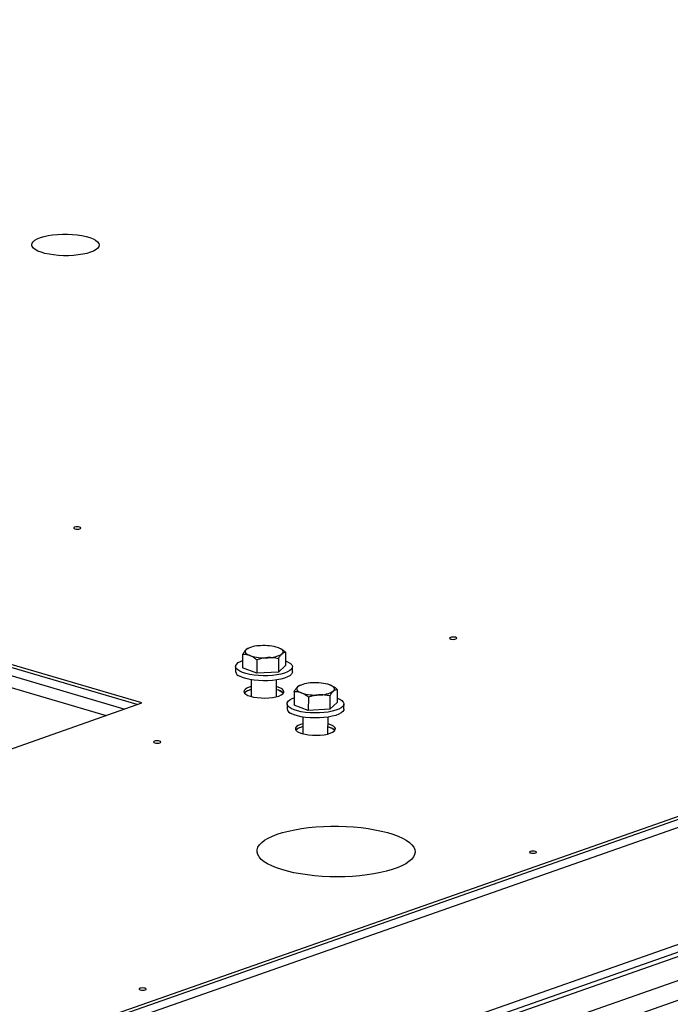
# Model space of a CAD drawing. Header units: millimetres. Extents: x 5 to 589, y 5 to 415.
# Tile 89 of 126: x 519 to 529, y 120 to 135. Entities that reach past the tile are written whole.
import ezdxf

# ---------------------------------------------------------------- set-up
doc = ezdxf.new("R2010")
doc.units = ezdxf.units.MM
doc.layers.add('TRAIT-FORT', color=4, linetype='Continuous', lineweight=25)

msp = doc.modelspace()

# ---------------------------------------------------------------- linework, layer by layer
at = {"layer": 'TRAIT-FORT', "color": 4, "linetype": 'Continuous', "lineweight": 25}
for p, q in [((518.043, 119.036), (564.22, 135.228)), ((518.042, 118.99), (564.22, 135.182)), ((518.042, 118.868), (564.219, 135.06)), ((562.84, 132.782), (517.957, 117.044)), ((517.948, 116.929), (562.689, 132.616)), ((521.231, 124.769), (517.394, 125.893)), ((521.159, 124.744), (517.394, 125.847)), ((517.393, 125.725), (520.969, 124.677)), ((517.393, 125.725), (520.969, 124.677)), ((517.368, 125.549), (520.684, 124.577)), ((522.868, 125.61), (522.858, 125.605)), ((523.34, 125.607), (523.339, 125.607)), ((523.432, 125.548), (523.431, 125.344)), ((522.774, 125.511), (522.773, 125.307)), ((522.993, 125.429), (522.992, 125.224)), ((523.322, 125.447), (523.321, 125.243)), ((522.667, 125.328), (522.666, 125.251)), ((522.992, 125.224), (522.773, 125.307)), ((523.321, 125.243), (522.992, 125.224)), ((523.321, 125.243), (523.431, 125.344)), ((523.537, 125.246), (523.538, 125.323)), ((522.907, 125.125), (522.906, 124.868)), ((523.293, 124.866), (523.295, 125.123)), ((522.907, 124.974), (522.872, 124.964)), ((523.562, 124.941), (523.561, 124.737)), ((523.656, 125.04), (523.645, 125.036)), ((524.128, 125.037), (524.127, 125.038)), ((524.22, 124.978), (524.219, 124.774)), ((523.781, 124.859), (523.78, 124.655)), ((524.11, 124.878), (524.109, 124.673)), ((514.11, 122.272), (521.231, 124.769)), ((523.454, 124.758), (523.454, 124.681)), ((523.78, 124.655), (523.561, 124.737)), ((524.109, 124.673), (523.78, 124.655)), ((524.109, 124.673), (524.219, 124.774)), ((524.325, 124.676), (524.325, 124.753)), ((523.695, 124.555), (523.694, 124.298)), ((524.081, 124.296), (524.082, 124.553)), ((523.694, 124.405), (523.66, 124.394)), ((530.299, 121.189), (524.904, 119.297)), ((530.297, 120.822), (524.902, 118.93)), ((530.295, 120.516), (524.9, 118.625))]:
    msp.add_line(p, q, dxfattribs=at)
at = {"layer": 'TRAIT-FORT', "color": 4, "linetype": 'Continuous', "lineweight": 25, "flags": 128}
for points in [[(519.678, 131.892), (519.734, 131.909), (519.797, 131.923), (519.866, 131.934), (519.94, 131.941), (520.016, 131.945), (520.093, 131.945), (520.169, 131.941), (520.243, 131.934), (520.313, 131.923), (520.378, 131.909), (520.435, 131.892), (520.484, 131.873), (520.524, 131.852), (520.553, 131.829), (520.571, 131.804), (520.578, 131.78), (520.573, 131.755), (520.557, 131.731), (520.53, 131.708), (520.493, 131.687), (520.446, 131.667), (520.39, 131.651), (520.327, 131.637), (520.258, 131.626), (520.185, 131.619), (520.108, 131.615), (520.031, 131.615), (519.955, 131.619), (519.881, 131.626), (519.811, 131.637), (519.746, 131.651), (519.689, 131.668), (519.64, 131.687), (519.6, 131.708), (519.571, 131.731), (519.553, 131.755), (519.546, 131.78), (519.551, 131.805), (519.567, 131.829), (519.594, 131.852), (519.631, 131.873), (519.678, 131.892)], [(520.202, 127.459), (520.191, 127.454), (520.188, 127.447), (520.193, 127.44), (520.206, 127.435), (520.224, 127.431), (520.246, 127.43), (520.266, 127.431), (520.283, 127.435), (520.294, 127.441), (520.297, 127.448), (520.292, 127.455), (520.279, 127.46), (520.261, 127.464), (520.24, 127.465), (520.219, 127.463), (520.202, 127.459)], [(525.956, 125.773), (525.945, 125.767), (525.942, 125.76), (525.948, 125.754), (525.96, 125.748), (525.979, 125.745), (526, 125.743), (526.021, 125.745), (526.038, 125.749), (526.049, 125.755), (526.052, 125.762), (526.047, 125.768), (526.034, 125.774), (526.015, 125.777), (525.994, 125.779), (525.974, 125.777), (525.956, 125.773)], [(522.829, 125.586), (522.819, 125.575), (522.814, 125.563), (522.814, 125.55), (522.818, 125.538), (522.828, 125.526), (522.842, 125.515), (522.861, 125.504), (522.884, 125.495)], [(523.378, 125.522), (523.388, 125.534), (523.393, 125.546), (523.393, 125.558), (523.389, 125.57), (523.379, 125.582), (523.365, 125.594), (523.346, 125.604), (523.323, 125.614)], [(522.731, 125.254), (522.699, 125.275), (522.677, 125.297), (522.667, 125.32), (522.669, 125.343), (522.683, 125.365), (522.708, 125.387), (522.744, 125.406), (522.773, 125.418)], [(523.432, 125.415), (523.473, 125.396), (523.506, 125.375), (523.527, 125.353), (523.537, 125.331), (523.535, 125.308), (523.521, 125.285), (523.496, 125.264), (523.46, 125.244), (523.414, 125.226), (523.36, 125.211), (523.298, 125.2), (523.232, 125.191), (523.162, 125.187), (523.09, 125.186), (523.018, 125.189), (522.949, 125.195), (522.884, 125.206), (522.825, 125.219), (522.774, 125.235), (522.731, 125.254), (522.731, 125.254)], [(523.537, 125.246), (523.534, 125.231), (523.521, 125.209), (523.495, 125.187), (523.459, 125.167), (523.414, 125.15), (523.359, 125.135), (523.298, 125.123), (523.231, 125.115), (523.161, 125.11), (523.089, 125.109), (523.018, 125.112), (522.949, 125.119), (522.884, 125.129), (522.825, 125.143), (522.773, 125.159), (522.731, 125.178)], [(522.907, 125.02), (522.872, 125.01), (522.837, 124.995), (522.811, 124.977), (522.797, 124.959), (522.794, 124.939), (522.803, 124.92), (522.823, 124.902), (522.854, 124.886), (522.895, 124.871), (522.943, 124.86), (522.998, 124.851), (523.056, 124.846), (523.116, 124.845), (523.175, 124.848), (523.232, 124.854), (523.283, 124.864), (523.328, 124.876), (523.363, 124.892), (523.389, 124.909), (523.403, 124.928), (523.406, 124.947), (523.397, 124.966), (523.377, 124.984), (523.345, 125.001), (523.305, 125.015), (523.294, 125.018)], [(523.617, 125.016), (523.607, 125.005), (523.602, 124.993), (523.601, 124.981), (523.606, 124.968), (523.615, 124.957), (523.63, 124.945), (523.648, 124.935), (523.671, 124.925)], [(524.165, 124.953), (524.175, 124.964), (524.181, 124.976), (524.181, 124.988), (524.176, 125.001), (524.167, 125.012), (524.152, 125.024), (524.134, 125.034), (524.111, 125.044)], [(523.519, 124.684), (523.486, 124.705), (523.465, 124.727), (523.455, 124.75), (523.457, 124.773), (523.471, 124.795), (523.496, 124.817), (523.532, 124.837), (523.561, 124.848)], [(524.219, 124.845), (524.261, 124.826), (524.293, 124.806), (524.315, 124.784), (524.325, 124.761), (524.323, 124.738), (524.309, 124.715), (524.283, 124.694), (524.248, 124.674), (524.202, 124.657), (524.147, 124.642), (524.086, 124.63), (524.02, 124.622), (523.949, 124.617), (523.878, 124.616), (523.806, 124.619), (523.737, 124.626), (523.672, 124.636), (523.613, 124.649), (523.561, 124.665), (523.519, 124.684), (523.519, 124.684)], [(524.325, 124.676), (524.322, 124.661), (524.308, 124.639), (524.283, 124.617), (524.247, 124.598), (524.201, 124.58), (524.147, 124.565), (524.086, 124.554), (524.019, 124.545), (523.949, 124.541), (523.877, 124.54), (523.806, 124.543), (523.736, 124.549), (523.671, 124.559), (523.612, 124.573), (523.561, 124.589), (523.518, 124.608)], [(523.695, 124.45), (523.66, 124.44), (523.624, 124.425), (523.599, 124.407), (523.584, 124.389), (523.582, 124.37), (523.591, 124.351), (523.611, 124.332), (523.642, 124.316), (523.683, 124.301), (523.731, 124.29), (523.785, 124.281), (523.844, 124.276), (523.904, 124.275), (523.963, 124.278), (524.02, 124.284), (524.071, 124.294), (524.115, 124.307), (524.151, 124.322), (524.177, 124.339), (524.191, 124.358), (524.194, 124.377), (524.185, 124.396), (524.164, 124.414), (524.133, 124.431), (524.093, 124.445), (524.082, 124.448)], [(521.425, 124.184), (521.414, 124.178), (521.411, 124.171), (521.416, 124.165), (521.429, 124.159), (521.447, 124.156), (521.469, 124.155), (521.489, 124.156), (521.506, 124.16), (521.517, 124.166), (521.52, 124.173), (521.515, 124.179), (521.502, 124.185), (521.484, 124.189), (521.463, 124.19), (521.442, 124.188), (521.425, 124.184)], [(523.305, 122.759), (523.387, 122.785), (523.477, 122.808), (523.574, 122.829), (523.677, 122.846), (523.784, 122.861), (523.895, 122.871), (524.01, 122.878), (524.126, 122.882), (524.243, 122.882), (524.359, 122.879), (524.474, 122.871), (524.587, 122.861), (524.696, 122.847), (524.8, 122.829), (524.899, 122.809), (524.991, 122.785), (525.076, 122.759), (525.153, 122.731), (525.221, 122.7), (525.28, 122.667), (525.328, 122.633), (525.366, 122.597), (525.393, 122.561), (525.409, 122.524), (525.414, 122.486), (525.407, 122.449), (525.389, 122.412), (525.361, 122.376), (525.321, 122.341), (525.271, 122.307), (525.211, 122.276), (525.141, 122.246), (525.063, 122.218), (524.977, 122.194), (524.884, 122.172), (524.784, 122.153), (524.679, 122.137), (524.569, 122.124), (524.456, 122.115), (524.341, 122.11), (524.224, 122.108), (524.107, 122.11), (523.991, 122.115), (523.877, 122.124), (523.766, 122.137), (523.66, 122.152), (523.558, 122.171), (523.462, 122.193), (523.374, 122.218), (523.293, 122.245), (523.22, 122.275), (523.157, 122.307), (523.103, 122.34), (523.06, 122.375), (523.027, 122.412), (523.006, 122.448), (522.996, 122.486), (522.996, 122.523), (523.009, 122.56), (523.032, 122.597), (523.066, 122.632), (523.111, 122.667), (523.166, 122.699), (523.231, 122.73), (523.305, 122.759)], [(527.18, 122.498), (527.169, 122.492), (527.166, 122.485), (527.171, 122.478), (527.184, 122.473), (527.202, 122.469), (527.223, 122.468), (527.244, 122.47), (527.261, 122.474), (527.272, 122.48), (527.275, 122.486), (527.27, 122.493), (527.257, 122.498), (527.239, 122.502), (527.218, 122.503), (527.197, 122.502), (527.18, 122.498)], [(521.202, 120.402), (521.192, 120.396), (521.188, 120.389), (521.194, 120.382), (521.207, 120.377), (521.225, 120.373), (521.246, 120.372), (521.267, 120.374), (521.284, 120.378), (521.295, 120.384), (521.298, 120.39), (521.293, 120.397), (521.28, 120.403), (521.262, 120.406), (521.24, 120.407), (521.22, 120.406), (521.202, 120.402)]]:
    msp.add_lwpolyline(points, dxfattribs=at)
at = {"layer": 'TRAIT-FORT', "color": 4, "linetype": 'Continuous', "lineweight": 25}
for centre, radius, start, end in [((523.04, 125.246), 0.4, 88.6682, 121.7145), ((523.104, 124.925), 0.723, 72.3536, 94.3785), ((523.103, 126.183), 0.723, 252.3536, 274.3785), ((523.167, 125.863), 0.4, 268.6682, 301.7145), ((522.757, 125.266), 0.0921, 189.1955, 253.2169), ((522.936, 124.785), 0.192, 98.8883, 134.4011), ((522.908, 124.825), 0.143, 104.4921, 137.6056), ((523.256, 124.772), 0.203, 45.9815, 79.4467), ((523.263, 124.786), 0.189, 44.673, 80.7552), ((523.827, 124.676), 0.4, 88.6682, 121.7145), ((523.892, 124.356), 0.723, 72.3536, 94.3785), ((523.955, 125.293), 0.4, 268.6682, 301.7145), ((523.89, 125.613), 0.723, 252.3536, 274.3785), ((523.545, 124.696), 0.0921, 189.1955, 253.2169), ((523.695, 124.255), 0.143, 104.4921, 137.6056), ((523.732, 124.192), 0.216, 100.1363, 128.3617), ((524.044, 124.202), 0.203, 45.9815, 79.4467), ((524.029, 124.165), 0.243, 52.5652, 77.6604)]:
    msp.add_arc(centre, radius, start, end, dxfattribs=at)
for points, knots in [([(522.774, 125.511), (522.778, 125.519), (522.787, 125.534), (522.801, 125.554), (522.815, 125.572), (522.824, 125.582), (522.829, 125.586)], [0, 0, 0, 0, 0.247269, 0.495363, 0.746874, 1, 1, 1, 1]), ([(522.829, 125.586), (522.83, 125.587), (522.836, 125.592), (522.846, 125.6), (522.854, 125.603), (522.858, 125.605)], [0, 0, 0, 0, 0.135836, 0.581329, 1, 1, 1, 1]), ([(523.432, 125.548), (523.426, 125.554), (523.411, 125.565), (523.39, 125.58), (523.368, 125.593), (523.346, 125.605), (523.331, 125.611), (523.323, 125.614)], [0, 0, 0, 0, 0.194733, 0.394387, 0.59459, 0.796857, 1, 1, 1, 1]), ([(523.378, 125.522), (523.379, 125.524), (523.384, 125.529), (523.394, 125.536), (523.411, 125.545), (523.424, 125.547), (523.432, 125.548)], [0, 0, 0, 0, 0.0700685, 0.2998677, 0.5309287, 1, 1, 1, 1]), ([(522.884, 125.495), (522.876, 125.497), (522.86, 125.503), (522.838, 125.508), (522.816, 125.511), (522.795, 125.512), (522.781, 125.511), (522.774, 125.511)], [0, 0, 0, 0, 0.219086, 0.412836, 0.607273, 0.803423, 1, 1, 1, 1]), ([(522.993, 125.429), (522.986, 125.434), (522.972, 125.445), (522.951, 125.46), (522.929, 125.474), (522.906, 125.486), (522.891, 125.492), (522.884, 125.495)], [0, 0, 0, 0, 0.194733, 0.394387, 0.59459, 0.796857, 1, 1, 1, 1]), ([(523.158, 125.463), (523.154, 125.463), (523.137, 125.461), (523.108, 125.458), (523.056, 125.448), (523.018, 125.437), (522.993, 125.429)], [0, 0, 0, 0, 0.070068, 0.299868, 0.530929, 1, 1, 1, 1]), ([(523.322, 125.447), (523.309, 125.45), (523.283, 125.456), (523.242, 125.461), (523.2, 125.464), (523.172, 125.463), (523.158, 125.463)], [0, 0, 0, 0, 0.247269, 0.495363, 0.746874, 1, 1, 1, 1]), ([(523.322, 125.447), (523.327, 125.455), (523.336, 125.47), (523.35, 125.49), (523.363, 125.509), (523.373, 125.518), (523.378, 125.522)], [0, 0, 0, 0, 0.247269, 0.495363, 0.746874, 1, 1, 1, 1]), ([(523.562, 124.941), (523.566, 124.949), (523.575, 124.964), (523.589, 124.984), (523.603, 125.002), (523.612, 125.012), (523.617, 125.016)], [0, 0, 0, 0, 0.247269, 0.495363, 0.746874, 1, 1, 1, 1]), ([(523.671, 124.925), (523.663, 124.928), (523.648, 124.933), (523.626, 124.938), (523.604, 124.941), (523.583, 124.942), (523.569, 124.942), (523.562, 124.941)], [0, 0, 0, 0, 0.219086, 0.412836, 0.607273, 0.803423, 1, 1, 1, 1]), ([(523.617, 125.016), (523.618, 125.018), (523.624, 125.023), (523.633, 125.03), (523.642, 125.034), (523.645, 125.036)], [0, 0, 0, 0, 0.135836, 0.581329, 1, 1, 1, 1]), ([(524.11, 124.878), (524.115, 124.885), (524.123, 124.9), (524.137, 124.921), (524.151, 124.939), (524.161, 124.948), (524.165, 124.953)], [0, 0, 0, 0, 0.2472686, 0.4953626, 0.746874, 1, 1, 1, 1]), ([(524.22, 124.978), (524.213, 124.984), (524.199, 124.995), (524.178, 125.01), (524.156, 125.023), (524.133, 125.035), (524.118, 125.041), (524.111, 125.044)], [0, 0, 0, 0, 0.194733, 0.394387, 0.59459, 0.796857, 1, 1, 1, 1]), ([(524.165, 124.953), (524.167, 124.954), (524.172, 124.959), (524.182, 124.966), (524.199, 124.975), (524.212, 124.977), (524.22, 124.978)], [0, 0, 0, 0, 0.070068, 0.299868, 0.530929, 1, 1, 1, 1]), ([(523.781, 124.859), (523.774, 124.865), (523.76, 124.876), (523.738, 124.89), (523.716, 124.904), (523.694, 124.916), (523.679, 124.922), (523.671, 124.925)], [0, 0, 0, 0, 0.1947331, 0.3943865, 0.5945898, 0.7968571, 1, 1, 1, 1]), ([(523.946, 124.893), (523.942, 124.893), (523.925, 124.892), (523.895, 124.888), (523.844, 124.879), (523.806, 124.867), (523.781, 124.859)], [0, 0, 0, 0, 0.070068, 0.299868, 0.530929, 1, 1, 1, 1]), ([(524.11, 124.878), (524.097, 124.88), (524.07, 124.886), (524.029, 124.891), (523.988, 124.894), (523.96, 124.893), (523.946, 124.893)], [0, 0, 0, 0, 0.247269, 0.495363, 0.746874, 1, 1, 1, 1])]:
    msp.add_open_spline(points, degree=3, knots=knots, dxfattribs=at)

doc.saveas('drawing.dxf')
